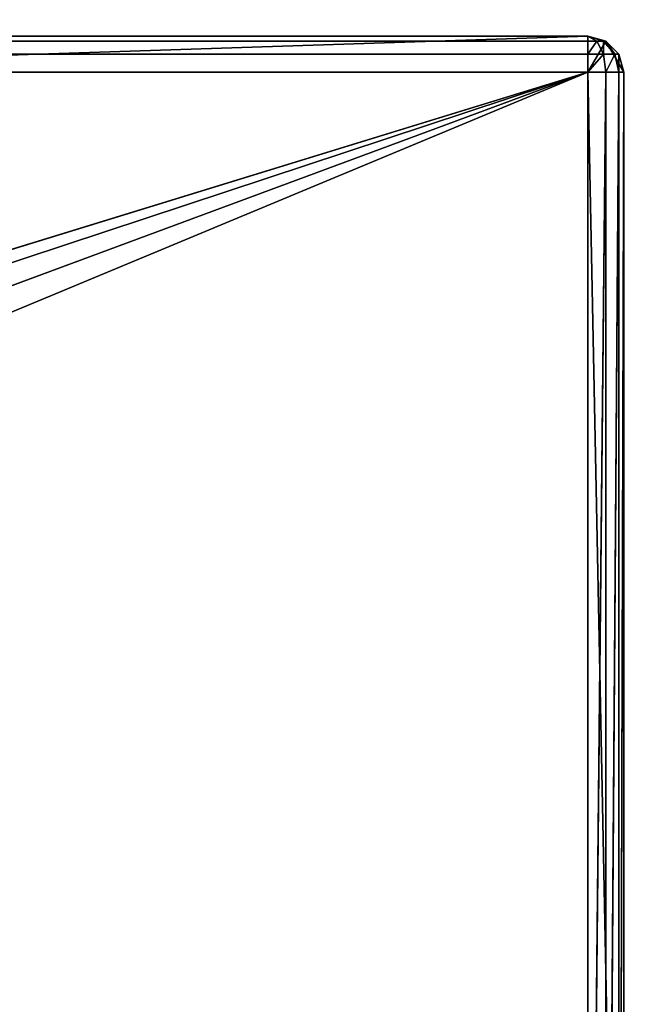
# Model space of a CAD drawing. Extents: x 821 to 2385, y 0 to 1285.
# Tile 254 of 256: x 2348 to 2365, y 44 to 71. Entities that reach past the tile are written whole.
import ezdxf

# ---------------------------------------------------------------- set-up
doc = ezdxf.new("R2010")
doc.units = 0
doc.header["$LTSCALE"] = 25.4
doc.layers.get('0').update_dxf_attribs({"color": 13, "linetype": 'CONTINUOUS'})

# ---------------------------------------------------------------- blocks, each defined once
blk = doc.blocks.new('QUEBECK-5406-5404_STL_1')
at = {"color": 250}
for p, q in [((591.756, 1376.478, 1215), (622.272, 1376.478, 1214)), ((622.272, 1376.478, 1214), (591.756, 1376.478, 1214)), ((591.756, 1376.478, 1215), (622.272, 1376.478, 1214)), ((591.756, 1376.478, 1215), (622.272, 1376.478, 1215)), ((622.272, 1376.478, 1214), (591.756, 1376.478, 1214)), ((591.756, 1376.478, 1215), (622.272, 1376.478, 1215)), ((622.272, 1376.478, 1215), (596.373, 1372.783, 1215)), ((622.272, 1376.478, 1215), (596.373, 1372.783, 1215)), ((598.155, 1372.26, 1214), (622.272, 1376.478, 1214)), ((598.155, 1372.26, 1214), (622.272, 1376.478, 1214)), ((598.155, 1372.26, 1215), (622.272, 1376.478, 1215)), ((598.155, 1372.26, 1215), (622.272, 1376.478, 1215)), ((622.272, 1376.478, 1214), (599.433, 1367.333, 1214)), ((622.272, 1376.478, 1214), (599.433, 1367.333, 1214)), ((599.448, 1370.926, 1214), (622.272, 1376.478, 1214)), ((599.448, 1370.926, 1214), (622.272, 1376.478, 1214)), ((599.448, 1370.926, 1215), (622.272, 1376.478, 1215)), ((599.448, 1370.926, 1215), (622.272, 1376.478, 1215)), ((599.914, 1369.128, 1214), (622.272, 1376.478, 1214)), ((599.914, 1369.128, 1214), (622.272, 1376.478, 1214)), ((599.914, 1369.128, 1215), (622.272, 1376.478, 1215)), ((599.914, 1369.128, 1215), (622.272, 1376.478, 1215)), ((622.272, 1376.478, 1215), (622.272, 1376.478, 1214)), ((622.272, 1376.478, 1215), (622.272, 1376.478, 1214)), ((622.272, 1376.478, 1215), (622.772, 1376.478, 1214.134)), ((622.772, 1376.478, 1214.134), (622.272, 1376.478, 1214)), ((622.272, 1376.478, 1215), (622.772, 1376.478, 1214.134)), ((622.272, 1376.478, 1215), (623.272, 1376.478, 1215)), ((622.272, 1376.478, 1215), (623.272, 1376.478, 1215)), ((622.272, 1376.478, 1215), (623.272, 1376.478, 1265)), ((622.272, 1376.478, 1215), (623.272, 1376.478, 1265)), ((622.272, 1376.478, 1215), (622.272, 1376.478, 1265)), ((622.272, 1376.478, 1214), (622.272, 1346.478, 1214)), ((622.272, 1346.478, 1215), (622.272, 1376.478, 1215)), ((622.272, 1376.478, 1265), (622.272, 1346.478, 1215)), ((622.272, 1376.478, 1265), (622.272, 1346.478, 1215)), ((622.272, 1376.478, 1215), (622.272, 1376.478, 1265)), ((622.272, 1346.478, 1215), (622.272, 1376.478, 1215)), ((622.272, 1346.478, 1214), (622.772, 1376.478, 1214.134)), ((622.272, 1346.478, 1214), (622.772, 1376.478, 1214.134)), ((622.272, 1376.478, 1214), (622.272, 1346.478, 1214)), ((622.772, 1376.478, 1214.134), (622.272, 1376.478, 1214)), ((623.138, 1376.478, 1214.5), (622.772, 1376.478, 1214.134)), ((622.772, 1376.478, 1214.134), (623.272, 1376.478, 1215)), ((622.772, 1376.478, 1214.134), (623.272, 1376.478, 1215)), ((622.772, 1346.478, 1214.134), (623.138, 1376.478, 1214.5)), ((622.772, 1346.478, 1214.134), (623.138, 1376.478, 1214.5)), ((622.772, 1346.478, 1214.134), (622.772, 1376.478, 1214.134)), ((623.138, 1376.478, 1214.5), (622.772, 1376.478, 1214.134)), ((622.772, 1346.478, 1214.134), (622.772, 1376.478, 1214.134)), ((623.272, 1376.478, 1215), (623.138, 1376.478, 1214.5)), ((623.138, 1346.478, 1214.5), (623.272, 1376.478, 1215)), ((623.138, 1346.478, 1214.5), (623.272, 1376.478, 1215)), ((623.138, 1346.478, 1214.5), (623.138, 1376.478, 1214.5)), ((623.272, 1376.478, 1215), (623.138, 1376.478, 1214.5)), ((623.138, 1346.478, 1214.5), (623.138, 1376.478, 1214.5)), ((623.272, 1376.478, 1265), (623.272, 1376.478, 1215)), ((623.272, 1376.478, 1265), (623.272, 1376.478, 1215)), ((623.272, 1376.478, 1265), (623.272, 1346.478, 1215)), ((623.272, 1346.478, 1215), (623.272, 1376.478, 1215)), ((623.272, 1376.478, 1265), (623.272, 1346.478, 1215)), ((623.272, 1346.478, 1215), (623.272, 1376.478, 1215)), ((599.914, 1369.128, 1215), (622.272, 1346.478, 1215)), ((599.914, 1369.128, 1215), (622.272, 1346.478, 1215)), ((622.272, 1346.478, 1214), (599.433, 1367.333, 1214)), ((622.272, 1346.478, 1214), (599.433, 1367.333, 1214)), ((599.433, 1367.333, 1215), (622.272, 1346.478, 1215)), ((599.433, 1367.333, 1215), (622.272, 1346.478, 1215)), ((61.846, 1366.01, 1214), (622.272, 1346.478, 1214)), ((61.846, 1366.01, 1214), (622.272, 1346.478, 1214)), ((594.539, 1365.939, 1214), (622.272, 1346.478, 1214)), ((594.539, 1365.939, 1214), (622.272, 1346.478, 1214)), ((594.539, 1365.939, 1215), (622.272, 1346.478, 1215)), ((594.539, 1365.939, 1215), (622.272, 1346.478, 1215)), ((622.272, 1346.478, 1214), (598.13, 1366.01, 1214)), ((622.272, 1346.478, 1214), (598.13, 1366.01, 1214)), ((622.272, 1346.478, 1215), (598.13, 1366.01, 1215)), ((622.272, 1346.478, 1215), (598.13, 1366.01, 1215)), ((622.272, 1346.478, 1214), (60.059, 1365.501, 1214)), ((622.272, 1346.478, 1214), (60.059, 1365.501, 1214)), ((596.344, 1365.501, 1214), (622.272, 1346.478, 1214)), ((596.344, 1365.501, 1214), (622.272, 1346.478, 1214)), ((596.344, 1365.501, 1215), (622.272, 1346.478, 1215)), ((596.344, 1365.501, 1215), (622.272, 1346.478, 1215)), ((622.272, 1346.478, 1214), (24.272, 1346.478, 1214)), ((24.272, 1346.478, 1215), (622.272, 1346.478, 1215)), ((24.272, 1346.478, 1215), (622.272, 1346.478, 1215)), ((622.272, 1346.478, 1214), (24.272, 1346.478, 1214)), ((622.272, 1345.978, 1214.134), (24.272, 1346.478, 1214)), ((622.272, 1345.978, 1214.134), (24.272, 1346.478, 1214)), ((622.272, 1346.478, 1215), (557.272, 1346.478, 1235)), ((622.272, 1346.478, 1215), (557.272, 1346.478, 1235)), ((559.772, 1346.478, 1235.67), (622.272, 1346.478, 1215)), ((559.772, 1346.478, 1235.67), (622.272, 1346.478, 1215)), ((622.272, 1346.478, 1215), (561.602, 1346.478, 1237.5)), ((622.272, 1346.478, 1215), (561.602, 1346.478, 1237.5)), ((622.272, 1346.478, 1215), (562.272, 1346.478, 1240)), ((622.272, 1346.478, 1215), (562.272, 1346.478, 1240)), ((622.272, 1346.478, 1215), (622.272, 1346.478, 1265)), ((622.272, 1346.478, 1215), (622.272, 1346.478, 1265)), ((622.772, 1346.478, 1214.134), (622.272, 1346.478, 1214)), ((622.522, 1346.045, 1214.134), (622.272, 1346.478, 1214)), ((622.272, 1346.478, 1214), (622.705, 1346.228, 1214.134)), ((622.272, 1345.978, 1214.134), (622.272, 1346.478, 1214)), ((622.522, 1346.045, 1214.134), (622.272, 1346.478, 1214)), ((622.272, 1346.478, 1214), (622.705, 1346.228, 1214.134)), ((622.772, 1346.478, 1214.134), (622.272, 1346.478, 1214)), ((622.272, 1345.978, 1214.134), (622.272, 1346.478, 1214)), ((622.705, 1346.228, 1214.134), (622.772, 1346.478, 1214.134)), ((622.705, 1346.228, 1214.134), (622.772, 1346.478, 1214.134)), ((623.138, 1346.478, 1214.5), (622.772, 1346.478, 1214.134)), ((623.022, 1346.045, 1214.5), (622.772, 1346.478, 1214.134)), ((623.138, 1346.478, 1214.5), (622.772, 1346.478, 1214.134)), ((623.022, 1346.045, 1214.5), (622.772, 1346.478, 1214.134)), ((623.022, 1346.045, 1214.5), (623.138, 1346.478, 1214.5)), ((623.022, 1346.045, 1214.5), (623.138, 1346.478, 1214.5)), ((623.138, 1345.978, 1265), (623.272, 1346.478, 1215)), ((623.138, 1345.978, 1265), (623.272, 1346.478, 1215)), ((623.138, 1345.978, 1215), (623.272, 1346.478, 1215)), ((623.272, 1346.478, 1215), (623.138, 1346.478, 1214.5)), ((623.138, 1345.978, 1215), (623.272, 1346.478, 1215)), ((623.138, 1345.978, 1215), (623.138, 1346.478, 1214.5)), ((623.272, 1346.478, 1215), (623.138, 1346.478, 1214.5)), ((623.138, 1345.978, 1215), (623.138, 1346.478, 1214.5)), ((623.272, 1346.478, 1265), (623.272, 1346.478, 1215)), ((623.272, 1346.478, 1265), (623.272, 1346.478, 1215)), ((622.522, 1346.045, 1214.134), (622.705, 1346.228, 1214.134)), ((622.522, 1346.045, 1214.134), (622.705, 1346.228, 1214.134)), ((622.705, 1345.728, 1214.5), (622.705, 1346.228, 1214.134)), ((622.705, 1346.228, 1214.134), (623.022, 1346.045, 1214.5)), ((622.705, 1345.728, 1214.5), (622.705, 1346.228, 1214.134)), ((622.705, 1346.228, 1214.134), (623.022, 1346.045, 1214.5)), ((622.272, 1345.978, 1214.134), (24.272, 1345.978, 1214.134)), ((622.272, 1345.978, 1214.134), (24.272, 1345.978, 1214.134)), ((622.272, 1345.612, 1214.5), (24.272, 1345.978, 1214.134)), ((622.272, 1345.612, 1214.5), (24.272, 1345.978, 1214.134)), ((622.272, 1345.612, 1214.5), (622.522, 1346.045, 1214.134)), ((622.272, 1345.612, 1214.5), (622.522, 1346.045, 1214.134)), ((622.272, 1345.978, 1214.134), (622.522, 1346.045, 1214.134)), ((622.272, 1345.978, 1214.134), (622.522, 1346.045, 1214.134)), ((622.272, 1345.612, 1214.5), (622.272, 1345.978, 1214.134)), ((622.272, 1345.612, 1214.5), (622.272, 1345.978, 1214.134)), ((622.705, 1345.728, 1214.5), (622.522, 1346.045, 1214.134)), ((622.705, 1345.728, 1214.5), (622.522, 1346.045, 1214.134)), ((622.705, 1345.728, 1214.5), (623.022, 1346.045, 1214.5)), ((622.705, 1345.728, 1214.5), (623.022, 1346.045, 1214.5)), ((622.772, 1345.612, 1215), (623.022, 1346.045, 1214.5)), ((622.772, 1345.612, 1215), (623.022, 1346.045, 1214.5)), ((622.772, 1345.612, 1265), (623.138, 1345.978, 1215)), ((622.772, 1345.612, 1265), (623.138, 1345.978, 1215)), ((622.772, 1345.612, 1215), (623.138, 1345.978, 1215)), ((622.772, 1345.612, 1215), (623.138, 1345.978, 1215)), ((623.022, 1346.045, 1214.5), (623.138, 1345.978, 1215)), ((623.022, 1346.045, 1214.5), (623.138, 1345.978, 1215)), ((623.138, 1345.978, 1265), (623.138, 1345.978, 1215)), ((623.138, 1345.978, 1265), (623.138, 1345.978, 1215)), ((622.272, 1345.612, 1214.5), (24.272, 1345.612, 1214.5)), ((622.272, 1345.612, 1214.5), (24.272, 1345.612, 1214.5)), ((622.272, 1345.478, 1215), (24.272, 1345.612, 1214.5)), ((622.272, 1345.478, 1215), (24.272, 1345.612, 1214.5)), ((622.272, 1345.478, 1215), (622.705, 1345.728, 1214.5)), ((622.272, 1345.478, 1215), (622.705, 1345.728, 1214.5)), ((622.272, 1345.612, 1214.5), (622.705, 1345.728, 1214.5)), ((622.272, 1345.612, 1214.5), (622.705, 1345.728, 1214.5)), ((622.272, 1345.478, 1265), (622.772, 1345.612, 1215)), ((622.272, 1345.478, 1265), (622.772, 1345.612, 1215)), ((622.272, 1345.478, 1215), (622.772, 1345.612, 1215)), ((622.272, 1345.478, 1215), (622.772, 1345.612, 1215)), ((622.272, 1345.478, 1215), (622.272, 1345.612, 1214.5)), ((622.272, 1345.478, 1215), (622.272, 1345.612, 1214.5)), ((622.772, 1345.612, 1215), (622.705, 1345.728, 1214.5)), ((622.772, 1345.612, 1215), (622.705, 1345.728, 1214.5)), ((622.772, 1345.612, 1265), (622.772, 1345.612, 1215)), ((622.772, 1345.612, 1265), (622.772, 1345.612, 1215)), ((24.272, 1345.478, 1215), (622.272, 1345.478, 1215)), ((24.272, 1345.478, 1215), (622.272, 1345.478, 1215)), ((557.272, 1345.478, 1235), (622.272, 1345.478, 1215)), ((557.272, 1345.478, 1235), (622.272, 1345.478, 1215)), ((559.772, 1345.478, 1235.67), (622.272, 1345.478, 1215)), ((559.772, 1345.478, 1235.67), (622.272, 1345.478, 1215)), ((622.272, 1345.478, 1215), (561.602, 1345.478, 1237.5)), ((622.272, 1345.478, 1215), (561.602, 1345.478, 1237.5)), ((622.272, 1345.478, 1215), (562.272, 1345.478, 1240)), ((622.272, 1345.478, 1215), (562.272, 1345.478, 1240)), ((622.272, 1345.478, 1215), (622.272, 1345.478, 1265)), ((622.272, 1345.478, 1215), (622.272, 1345.478, 1265))]:
    blk.add_line(p, q, dxfattribs=at)
mesh = blk.add_polyface(dxfattribs=at)
corners = [(591.756, 1376.478, 1215), (622.272, 1376.478, 1214), (591.756, 1376.478, 1214)]
mesh.append_faces([[corners[k] for k in face] for face in [(0, 1, 2)]], dxfattribs={"color": 250})
mesh = blk.add_polyface(dxfattribs=at)
corners = [(622.272, 1376.478, 1215), (622.272, 1376.478, 1214), (591.756, 1376.478, 1215)]
mesh.append_faces([[corners[k] for k in face] for face in [(0, 1, 2)]], dxfattribs={"color": 250})
mesh = blk.add_polyface(dxfattribs=at)
corners = [(622.272, 1376.478, 1214), (598.155, 1372.26, 1214), (591.756, 1376.478, 1214)]
mesh.append_faces([[corners[k] for k in face] for face in [(0, 1, 2)]], dxfattribs={"color": 250})
mesh = blk.add_polyface(dxfattribs=at)
corners = [(622.272, 1376.478, 1215), (591.756, 1376.478, 1215), (596.373, 1372.783, 1215)]
mesh.append_faces([[corners[k] for k in face] for face in [(0, 1, 2)]], dxfattribs={"color": 250})
mesh = blk.add_polyface(dxfattribs=at)
corners = [(622.272, 1376.478, 1215), (596.373, 1372.783, 1215), (598.155, 1372.26, 1215)]
mesh.append_faces([[corners[k] for k in face] for face in [(0, 1, 2)]], dxfattribs={"color": 250})
mesh = blk.add_polyface(dxfattribs=at)
corners = [(622.272, 1376.478, 1214), (599.448, 1370.926, 1214), (598.155, 1372.26, 1214)]
mesh.append_faces([[corners[k] for k in face] for face in [(0, 1, 2)]], dxfattribs={"color": 250})
mesh = blk.add_polyface(dxfattribs=at)
corners = [(622.272, 1376.478, 1215), (598.155, 1372.26, 1215), (599.448, 1370.926, 1215)]
mesh.append_faces([[corners[k] for k in face] for face in [(0, 1, 2)]], dxfattribs={"color": 250})
mesh = blk.add_polyface(dxfattribs=at)
corners = [(622.272, 1376.478, 1214), (599.433, 1367.333, 1214), (599.914, 1369.128, 1214)]
mesh.append_faces([[corners[k] for k in face] for face in [(0, 1, 2)]], dxfattribs={"color": 250})
mesh = blk.add_polyface(dxfattribs=at)
corners = [(622.272, 1346.478, 1214), (599.433, 1367.333, 1214), (622.272, 1376.478, 1214)]
mesh.append_faces([[corners[k] for k in face] for face in [(0, 1, 2)]], dxfattribs={"color": 250})
mesh = blk.add_polyface(dxfattribs=at)
corners = [(622.272, 1376.478, 1214), (599.914, 1369.128, 1214), (599.448, 1370.926, 1214)]
mesh.append_faces([[corners[k] for k in face] for face in [(0, 1, 2)]], dxfattribs={"color": 250})
mesh = blk.add_polyface(dxfattribs=at)
corners = [(622.272, 1376.478, 1215), (599.448, 1370.926, 1215), (599.914, 1369.128, 1215)]
mesh.append_faces([[corners[k] for k in face] for face in [(0, 1, 2)]], dxfattribs={"color": 250})
mesh = blk.add_polyface(dxfattribs=at)
corners = [(622.272, 1376.478, 1215), (599.914, 1369.128, 1215), (622.272, 1346.478, 1215)]
mesh.append_faces([[corners[k] for k in face] for face in [(0, 1, 2)]], dxfattribs={"color": 250})
mesh = blk.add_polyface(dxfattribs=at)
corners = [(622.272, 1376.478, 1215), (622.772, 1376.478, 1214.134), (622.272, 1376.478, 1214)]
mesh.append_faces([[corners[k] for k in face] for face in [(0, 1, 2)]], dxfattribs={"color": 250})
mesh = blk.add_polyface(dxfattribs=at)
corners = [(623.272, 1376.478, 1215), (622.772, 1376.478, 1214.134), (622.272, 1376.478, 1215)]
mesh.append_faces([[corners[k] for k in face] for face in [(0, 1, 2)]], dxfattribs={"color": 250})
mesh = blk.add_polyface(dxfattribs=at)
corners = [(623.272, 1376.478, 1265), (623.272, 1376.478, 1215), (622.272, 1376.478, 1215)]
mesh.append_faces([[corners[k] for k in face] for face in [(0, 1, 2)]], dxfattribs={"color": 250})
mesh = blk.add_polyface(dxfattribs=at)
corners = [(623.272, 1376.478, 1265), (622.272, 1376.478, 1215), (622.272, 1376.478, 1265)]
mesh.append_faces([[corners[k] for k in face] for face in [(0, 1, 2)]], dxfattribs={"color": 250})
mesh = blk.add_polyface(dxfattribs=at)
corners = [(622.272, 1376.478, 1265), (622.272, 1346.478, 1215), (622.272, 1346.478, 1265)]
mesh.append_faces([[corners[k] for k in face] for face in [(0, 1, 2)]], dxfattribs={"color": 250})
mesh = blk.add_polyface(dxfattribs=at)
corners = [(622.272, 1376.478, 1215), (622.272, 1346.478, 1215), (622.272, 1376.478, 1265)]
mesh.append_faces([[corners[k] for k in face] for face in [(0, 1, 2)]], dxfattribs={"color": 250})
mesh = blk.add_polyface(dxfattribs=at)
corners = [(622.772, 1346.478, 1214.134), (622.272, 1346.478, 1214), (622.772, 1376.478, 1214.134)]
mesh.append_faces([[corners[k] for k in face] for face in [(0, 1, 2)]], dxfattribs={"color": 250})
mesh = blk.add_polyface(dxfattribs=at)
corners = [(622.772, 1376.478, 1214.134), (622.272, 1346.478, 1214), (622.272, 1376.478, 1214)]
mesh.append_faces([[corners[k] for k in face] for face in [(0, 1, 2)]], dxfattribs={"color": 250})
mesh = blk.add_polyface(dxfattribs=at)
corners = [(623.272, 1376.478, 1215), (623.138, 1376.478, 1214.5), (622.772, 1376.478, 1214.134)]
mesh.append_faces([[corners[k] for k in face] for face in [(0, 1, 2)]], dxfattribs={"color": 250})
mesh = blk.add_polyface(dxfattribs=at)
corners = [(623.138, 1346.478, 1214.5), (622.772, 1346.478, 1214.134), (623.138, 1376.478, 1214.5)]
mesh.append_faces([[corners[k] for k in face] for face in [(0, 1, 2)]], dxfattribs={"color": 250})
mesh = blk.add_polyface(dxfattribs=at)
corners = [(623.138, 1376.478, 1214.5), (622.772, 1346.478, 1214.134), (622.772, 1376.478, 1214.134)]
mesh.append_faces([[corners[k] for k in face] for face in [(0, 1, 2)]], dxfattribs={"color": 250})
mesh = blk.add_polyface(dxfattribs=at)
corners = [(623.272, 1376.478, 1215), (623.272, 1346.478, 1215), (623.138, 1346.478, 1214.5)]
mesh.append_faces([[corners[k] for k in face] for face in [(0, 1, 2)]], dxfattribs={"color": 250})
mesh = blk.add_polyface(dxfattribs=at)
corners = [(623.272, 1376.478, 1215), (623.138, 1346.478, 1214.5), (623.138, 1376.478, 1214.5)]
mesh.append_faces([[corners[k] for k in face] for face in [(0, 1, 2)]], dxfattribs={"color": 250})
mesh = blk.add_polyface(dxfattribs=at)
corners = [(623.272, 1376.478, 1265), (623.272, 1346.478, 1215), (623.272, 1376.478, 1215)]
mesh.append_faces([[corners[k] for k in face] for face in [(0, 1, 2)]], dxfattribs={"color": 250})
mesh = blk.add_polyface(dxfattribs=at)
corners = [(623.272, 1376.478, 1265), (623.272, 1346.478, 1265), (623.272, 1346.478, 1215)]
mesh.append_faces([[corners[k] for k in face] for face in [(0, 1, 2)]], dxfattribs={"color": 250})
mesh = blk.add_polyface(dxfattribs=at)
corners = [(622.272, 1346.478, 1215), (599.914, 1369.128, 1215), (599.433, 1367.333, 1215)]
mesh.append_faces([[corners[k] for k in face] for face in [(0, 1, 2)]], dxfattribs={"color": 250})
mesh = blk.add_polyface(dxfattribs=at)
corners = [(622.272, 1346.478, 1214), (598.13, 1366.01, 1214), (599.433, 1367.333, 1214)]
mesh.append_faces([[corners[k] for k in face] for face in [(0, 1, 2)]], dxfattribs={"color": 250})
mesh = blk.add_polyface(dxfattribs=at)
corners = [(622.272, 1346.478, 1215), (599.433, 1367.333, 1215), (598.13, 1366.01, 1215)]
mesh.append_faces([[corners[k] for k in face] for face in [(0, 1, 2)]], dxfattribs={"color": 250})
mesh = blk.add_polyface(dxfattribs=at)
corners = [(622.272, 1346.478, 1215), (594.539, 1365.939, 1215), (24.272, 1346.478, 1215)]
mesh.append_faces([[corners[k] for k in face] for face in [(0, 1, 2)]], dxfattribs={"color": 250})
mesh = blk.add_polyface(dxfattribs=at)
corners = [(622.272, 1346.478, 1214), (60.059, 1365.501, 1214), (61.846, 1366.01, 1214)]
mesh.append_faces([[corners[k] for k in face] for face in [(0, 1, 2)]], dxfattribs={"color": 250})
mesh = blk.add_polyface(dxfattribs=at)
corners = [(622.272, 1346.478, 1214), (61.846, 1366.01, 1214), (594.539, 1365.939, 1214)]
mesh.append_faces([[corners[k] for k in face] for face in [(0, 1, 2)]], dxfattribs={"color": 250})
mesh = blk.add_polyface(dxfattribs=at)
corners = [(622.272, 1346.478, 1214), (594.539, 1365.939, 1214), (596.344, 1365.501, 1214)]
mesh.append_faces([[corners[k] for k in face] for face in [(0, 1, 2)]], dxfattribs={"color": 250})
mesh = blk.add_polyface(dxfattribs=at)
corners = [(622.272, 1346.478, 1215), (596.344, 1365.501, 1215), (594.539, 1365.939, 1215)]
mesh.append_faces([[corners[k] for k in face] for face in [(0, 1, 2)]], dxfattribs={"color": 250})
mesh = blk.add_polyface(dxfattribs=at)
corners = [(622.272, 1346.478, 1214), (596.344, 1365.501, 1214), (598.13, 1366.01, 1214)]
mesh.append_faces([[corners[k] for k in face] for face in [(0, 1, 2)]], dxfattribs={"color": 250})
mesh = blk.add_polyface(dxfattribs=at)
corners = [(622.272, 1346.478, 1215), (598.13, 1366.01, 1215), (596.344, 1365.501, 1215)]
mesh.append_faces([[corners[k] for k in face] for face in [(0, 1, 2)]], dxfattribs={"color": 250})
mesh = blk.add_polyface(dxfattribs=at)
corners = [(622.272, 1346.478, 1214), (24.272, 1346.478, 1214), (60.059, 1365.501, 1214)]
mesh.append_faces([[corners[k] for k in face] for face in [(0, 1, 2)]], dxfattribs={"color": 250})
mesh = blk.add_polyface(dxfattribs=at)
corners = [(557.272, 1346.478, 1235), (622.272, 1346.478, 1215), (24.272, 1346.478, 1215)]
mesh.append_faces([[corners[k] for k in face] for face in [(0, 1, 2)]], dxfattribs={"color": 250})
mesh = blk.add_polyface(dxfattribs=at)
corners = [(622.272, 1345.978, 1214.134), (24.272, 1346.478, 1214), (622.272, 1346.478, 1214)]
mesh.append_faces([[corners[k] for k in face] for face in [(0, 1, 2)]], dxfattribs={"color": 250})
mesh = blk.add_polyface(dxfattribs=at)
corners = [(622.272, 1345.978, 1214.134), (24.272, 1345.978, 1214.134), (24.272, 1346.478, 1214)]
mesh.append_faces([[corners[k] for k in face] for face in [(0, 1, 2)]], dxfattribs={"color": 250})
mesh = blk.add_polyface(dxfattribs=at)
corners = [(559.772, 1346.478, 1235.67), (622.272, 1346.478, 1215), (557.272, 1346.478, 1235)]
mesh.append_faces([[corners[k] for k in face] for face in [(0, 1, 2)]], dxfattribs={"color": 250})
mesh = blk.add_polyface(dxfattribs=at)
corners = [(561.602, 1346.478, 1237.5), (622.272, 1346.478, 1215), (559.772, 1346.478, 1235.67)]
mesh.append_faces([[corners[k] for k in face] for face in [(0, 1, 2)]], dxfattribs={"color": 250})
mesh = blk.add_polyface(dxfattribs=at)
corners = [(622.272, 1346.478, 1265), (562.272, 1346.478, 1240), (561.602, 1346.478, 1242.5)]
mesh.append_faces([[corners[k] for k in face] for face in [(0, 1, 2)]], dxfattribs={"color": 250})
mesh = blk.add_polyface(dxfattribs=at)
corners = [(562.272, 1346.478, 1240), (622.272, 1346.478, 1215), (561.602, 1346.478, 1237.5)]
mesh.append_faces([[corners[k] for k in face] for face in [(0, 1, 2)]], dxfattribs={"color": 250})
mesh = blk.add_polyface(dxfattribs=at)
corners = [(622.272, 1346.478, 1265), (622.272, 1346.478, 1215), (562.272, 1346.478, 1240)]
mesh.append_faces([[corners[k] for k in face] for face in [(0, 1, 2)]], dxfattribs={"color": 250})
mesh = blk.add_polyface(dxfattribs=at)
corners = [(622.705, 1346.228, 1214.134), (622.522, 1346.045, 1214.134), (622.272, 1346.478, 1214)]
mesh.append_faces([[corners[k] for k in face] for face in [(0, 1, 2)]], dxfattribs={"color": 250})
mesh = blk.add_polyface(dxfattribs=at)
corners = [(622.522, 1346.045, 1214.134), (622.272, 1345.978, 1214.134), (622.272, 1346.478, 1214)]
mesh.append_faces([[corners[k] for k in face] for face in [(0, 1, 2)]], dxfattribs={"color": 250})
mesh = blk.add_polyface(dxfattribs=at)
corners = [(622.772, 1346.478, 1214.134), (622.705, 1346.228, 1214.134), (622.272, 1346.478, 1214)]
mesh.append_faces([[corners[k] for k in face] for face in [(0, 1, 2)]], dxfattribs={"color": 250})
mesh = blk.add_polyface(dxfattribs=at)
corners = [(622.772, 1346.478, 1214.134), (623.022, 1346.045, 1214.5), (622.705, 1346.228, 1214.134)]
mesh.append_faces([[corners[k] for k in face] for face in [(0, 1, 2)]], dxfattribs={"color": 250})
mesh = blk.add_polyface(dxfattribs=at)
corners = [(623.138, 1346.478, 1214.5), (623.022, 1346.045, 1214.5), (622.772, 1346.478, 1214.134)]
mesh.append_faces([[corners[k] for k in face] for face in [(0, 1, 2)]], dxfattribs={"color": 250})
mesh = blk.add_polyface(dxfattribs=at)
corners = [(623.138, 1346.478, 1214.5), (623.138, 1345.978, 1215), (623.022, 1346.045, 1214.5)]
mesh.append_faces([[corners[k] for k in face] for face in [(0, 1, 2)]], dxfattribs={"color": 250})
mesh = blk.add_polyface(dxfattribs=at)
corners = [(623.272, 1346.478, 1265), (623.138, 1345.978, 1265), (623.272, 1346.478, 1215)]
mesh.append_faces([[corners[k] for k in face] for face in [(0, 1, 2)]], dxfattribs={"color": 250})
mesh = blk.add_polyface(dxfattribs=at)
corners = [(623.272, 1346.478, 1215), (623.138, 1345.978, 1265), (623.138, 1345.978, 1215)]
mesh.append_faces([[corners[k] for k in face] for face in [(0, 1, 2)]], dxfattribs={"color": 250})
mesh = blk.add_polyface(dxfattribs=at)
corners = [(623.272, 1346.478, 1215), (623.138, 1345.978, 1215), (623.138, 1346.478, 1214.5)]
mesh.append_faces([[corners[k] for k in face] for face in [(0, 1, 2)]], dxfattribs={"color": 250})
mesh = blk.add_polyface(dxfattribs=at)
corners = [(622.705, 1345.728, 1214.5), (622.522, 1346.045, 1214.134), (622.705, 1346.228, 1214.134)]
mesh.append_faces([[corners[k] for k in face] for face in [(0, 1, 2)]], dxfattribs={"color": 250})
mesh = blk.add_polyface(dxfattribs=at)
corners = [(623.022, 1346.045, 1214.5), (622.705, 1345.728, 1214.5), (622.705, 1346.228, 1214.134)]
mesh.append_faces([[corners[k] for k in face] for face in [(0, 1, 2)]], dxfattribs={"color": 250})
mesh = blk.add_polyface(dxfattribs=at)
corners = [(622.272, 1345.612, 1214.5), (24.272, 1345.978, 1214.134), (622.272, 1345.978, 1214.134)]
mesh.append_faces([[corners[k] for k in face] for face in [(0, 1, 2)]], dxfattribs={"color": 250})
mesh = blk.add_polyface(dxfattribs=at)
corners = [(24.272, 1345.612, 1214.5), (24.272, 1345.978, 1214.134), (622.272, 1345.612, 1214.5)]
mesh.append_faces([[corners[k] for k in face] for face in [(0, 1, 2)]], dxfattribs={"color": 250})
mesh = blk.add_polyface(dxfattribs=at)
corners = [(622.705, 1345.728, 1214.5), (622.272, 1345.612, 1214.5), (622.522, 1346.045, 1214.134)]
mesh.append_faces([[corners[k] for k in face] for face in [(0, 1, 2)]], dxfattribs={"color": 250})
mesh = blk.add_polyface(dxfattribs=at)
corners = [(622.522, 1346.045, 1214.134), (622.272, 1345.612, 1214.5), (622.272, 1345.978, 1214.134)]
mesh.append_faces([[corners[k] for k in face] for face in [(0, 1, 2)]], dxfattribs={"color": 250})
mesh = blk.add_polyface(dxfattribs=at)
corners = [(623.022, 1346.045, 1214.5), (622.772, 1345.612, 1215), (622.705, 1345.728, 1214.5)]
mesh.append_faces([[corners[k] for k in face] for face in [(0, 1, 2)]], dxfattribs={"color": 250})
mesh = blk.add_polyface(dxfattribs=at)
corners = [(622.772, 1345.612, 1215), (623.022, 1346.045, 1214.5), (623.138, 1345.978, 1215)]
mesh.append_faces([[corners[k] for k in face] for face in [(0, 1, 2)]], dxfattribs={"color": 250})
mesh = blk.add_polyface(dxfattribs=at)
corners = [(622.772, 1345.612, 1265), (623.138, 1345.978, 1215), (623.138, 1345.978, 1265)]
mesh.append_faces([[corners[k] for k in face] for face in [(0, 1, 2)]], dxfattribs={"color": 250})
mesh = blk.add_polyface(dxfattribs=at)
corners = [(622.772, 1345.612, 1265), (622.772, 1345.612, 1215), (623.138, 1345.978, 1215)]
mesh.append_faces([[corners[k] for k in face] for face in [(0, 1, 2)]], dxfattribs={"color": 250})
mesh = blk.add_polyface(dxfattribs=at)
corners = [(622.272, 1345.478, 1215), (24.272, 1345.612, 1214.5), (622.272, 1345.612, 1214.5)]
mesh.append_faces([[corners[k] for k in face] for face in [(0, 1, 2)]], dxfattribs={"color": 250})
mesh = blk.add_polyface(dxfattribs=at)
corners = [(24.272, 1345.478, 1215), (24.272, 1345.612, 1214.5), (622.272, 1345.478, 1215)]
mesh.append_faces([[corners[k] for k in face] for face in [(0, 1, 2)]], dxfattribs={"color": 250})
mesh = blk.add_polyface(dxfattribs=at)
corners = [(622.272, 1345.478, 1215), (622.705, 1345.728, 1214.5), (622.772, 1345.612, 1215)]
mesh.append_faces([[corners[k] for k in face] for face in [(0, 1, 2)]], dxfattribs={"color": 250})
mesh = blk.add_polyface(dxfattribs=at)
corners = [(622.272, 1345.478, 1215), (622.272, 1345.612, 1214.5), (622.705, 1345.728, 1214.5)]
mesh.append_faces([[corners[k] for k in face] for face in [(0, 1, 2)]], dxfattribs={"color": 250})
mesh = blk.add_polyface(dxfattribs=at)
corners = [(622.272, 1345.478, 1265), (622.772, 1345.612, 1215), (622.772, 1345.612, 1265)]
mesh.append_faces([[corners[k] for k in face] for face in [(0, 1, 2)]], dxfattribs={"color": 250})
mesh = blk.add_polyface(dxfattribs=at)
corners = [(622.272, 1345.478, 1265), (622.272, 1345.478, 1215), (622.772, 1345.612, 1215)]
mesh.append_faces([[corners[k] for k in face] for face in [(0, 1, 2)]], dxfattribs={"color": 250})
mesh = blk.add_polyface(dxfattribs=at)
corners = [(3.272, 1345.478, 1285), (643.272, 1345.478, 1195), (3.272, 1345.478, 1195)]
mesh.append_faces([[corners[k] for k in face] for face in [(0, 1, 2)]], dxfattribs={"color": 250})
mesh = blk.add_polyface(dxfattribs=at)
corners = [(643.272, 1345.478, 1285), (643.272, 1345.478, 1195), (3.272, 1345.478, 1285)]
mesh.append_faces([[corners[k] for k in face] for face in [(0, 1, 2)]], dxfattribs={"color": 250})
mesh = blk.add_polyface(dxfattribs=at)
corners = [(557.272, 1345.478, 1235), (24.272, 1345.478, 1215), (622.272, 1345.478, 1215)]
mesh.append_faces([[corners[k] for k in face] for face in [(0, 1, 2)]], dxfattribs={"color": 250})
mesh = blk.add_polyface(dxfattribs=at)
corners = [(559.772, 1345.478, 1235.67), (557.272, 1345.478, 1235), (622.272, 1345.478, 1215)]
mesh.append_faces([[corners[k] for k in face] for face in [(0, 1, 2)]], dxfattribs={"color": 250})
mesh = blk.add_polyface(dxfattribs=at)
corners = [(561.602, 1345.478, 1237.5), (559.772, 1345.478, 1235.67), (622.272, 1345.478, 1215)]
mesh.append_faces([[corners[k] for k in face] for face in [(0, 1, 2)]], dxfattribs={"color": 250})
mesh = blk.add_polyface(dxfattribs=at)
corners = [(562.272, 1345.478, 1240), (561.602, 1345.478, 1237.5), (622.272, 1345.478, 1215)]
mesh.append_faces([[corners[k] for k in face] for face in [(0, 1, 2)]], dxfattribs={"color": 250})
mesh = blk.add_polyface(dxfattribs=at)
corners = [(622.272, 1345.478, 1265), (561.602, 1345.478, 1242.5), (562.272, 1345.478, 1240)]
mesh.append_faces([[corners[k] for k in face] for face in [(0, 1, 2)]], dxfattribs={"color": 250})
mesh = blk.add_polyface(dxfattribs=at)
corners = [(622.272, 1345.478, 1265), (562.272, 1345.478, 1240), (622.272, 1345.478, 1215)]
mesh.append_faces([[corners[k] for k in face] for face in [(0, 1, 2)]], dxfattribs={"color": 250})
mesh = blk.add_polyface(dxfattribs=at)
corners = [(3.272, 1344.478, 1285), (3.272, 1344.478, 1195), (643.272, 1344.478, 1285)]
mesh.append_faces([[corners[k] for k in face] for face in [(0, 1, 2)]], dxfattribs={"color": 250})
mesh = blk.add_polyface(dxfattribs=at)
corners = [(643.272, 1344.478, 1285), (3.272, 1344.478, 1195), (643.272, 1344.478, 1195)]
mesh.append_faces([[corners[k] for k in face] for face in [(0, 1, 2)]], dxfattribs={"color": 250})

msp = doc.modelspace()

# ---------------------------------------------------------------- block references
at = {"color": 0, "extrusion": (0, -1, -2.498e-16)}
msp.add_blockref('QUEBECK-5406-5404_STL_1', (1741.411, 1445.938, -1285), dxfattribs=at)

doc.saveas('drawing.dxf')
